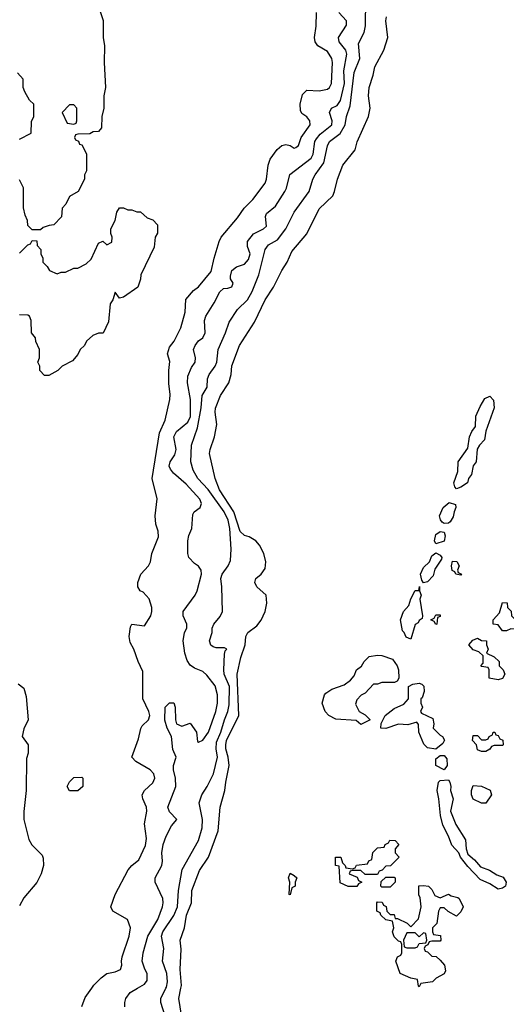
# Model space of a CAD drawing. Header units: inches. Extents: x 2668334 to 2765628, y 828034 to 955234.
# Tile 74 of 218: x 2692291 to 2694628, y 879922 to 884656. Entities that reach past the tile are written whole.
import ezdxf

# ---------------------------------------------------------------- set-up
doc = ezdxf.new("R2010")
doc.units = ezdxf.units.IN
doc.header["$MEASUREMENT"] = 0
doc.layers.add('C6897', color=7, linetype='Continuous')
doc.layers.add('C6898', color=7, linetype='Continuous')

msp = doc.modelspace()

# ---------------------------------------------------------------- linework, layer by layer
at = {"layer": 'C6897', "color": 4}
for points, elevation in [([(2692589.1, 879910.9), (2692604.7, 879955.3), (2692636.5, 880000)], 36), ([(2692796, 879910), (2692796, 879930), (2692801.2, 879950), (2692821, 879979), (2692857.4, 880000)], 32), ([(2692987.3, 879870), (2692969.5, 879930), (2692969.5, 879950), (2692993.3, 880000)], 28), ([(2693067.8, 879870), (2693055.1, 879950), (2693065, 880000)], 24)]:
    msp.add_lwpolyline(points, dxfattribs=dict(at, elevation=elevation))
at = {"layer": 'C6898', "color": 4}
for points, elevation in [([(2692993.3, 880000), (2692995.5, 880004.5), (2693000.5, 880030), (2692998, 880070), (2692976, 880130), (2692982.9, 880190), (2692971.3, 880250), (2692979.1, 880270), (2693030.8, 880349.2), (2693048.3, 880390), (2693054, 880470), (2693072, 880570), (2693149.6, 880710), (2693167.6, 880770), (2693168.2, 880810), (2693153.2, 880890), (2693166, 880930), (2693191.2, 880968.8), (2693221.6, 881030), (2693241.3, 881110), (2693234.2, 881150), (2693236.9, 881183.1), (2693257.3, 881230), (2693274, 881290), (2693290.9, 881330), (2693297.7, 881362.3), (2693298, 881450), (2693273.6, 881510), (2693271.6, 881530), (2693274.6, 881605.4), (2693278, 881622), (2693286, 881630), (2693275.3, 881635.3), (2693235.3, 881635.3), (2693220.4, 881640.4), (2693208.4, 881648.4), (2693202, 881670), (2693215.3, 881710), (2693215.3, 881730), (2693224, 881750), (2693253.8, 881786.2), (2693264.5, 881810), (2693262.4, 881930), (2693257.6, 881970), (2693262.9, 881990), (2693292.3, 882030), (2693303.6, 882056.4), (2693307.3, 882110), (2693299.7, 882210), (2693292.1, 882250), (2693272.4, 882290), (2693196.6, 882396.6), (2693146.3, 882450), (2693124.7, 882490), (2693113.6, 882530), (2693116.2, 882610), (2693145.7, 882694.3), (2693162.6, 882790), (2693167.6, 882850), (2693191.5, 882890), (2693192.3, 882930), (2693200.9, 882950), (2693229.5, 882990), (2693238, 883010), (2693243.6, 883070), (2693279.5, 883150), (2693297.5, 883202.5), (2693337.5, 883262.5), (2693385.6, 883310), (2693408, 883350), (2693439.5, 883430), (2693470, 883551), (2693486.6, 883573.4), (2693530, 883597.1), (2693569.6, 883650), (2693609.4, 883730), (2693682, 883830), (2693699.5, 883890), (2693709.7, 883910.3), (2693752, 883968), (2693769.6, 884050), (2693779.5, 884070), (2693830.9, 884109.1), (2693855.1, 884150), (2693860.5, 884190), (2693878, 884242), (2693897.7, 884402.3), (2693925.1, 884470), (2693918.9, 884541.1), (2693945.1, 884594.9), (2693952.8, 884627.2), (2693954, 884750)], 28), ([(2692672, 884710), (2692692, 884652), (2692691.3, 884570), (2692698.8, 884530), (2692697.3, 884450), (2692702.8, 884330), (2692694.8, 884290), (2692694.8, 884230), (2692684.7, 884190), (2692683.6, 884136.4), (2692670, 884118), (2692643.6, 884116.4), (2692627.3, 884107.3), (2692570, 884106), (2692558, 884102), (2692554, 884090), (2692558, 884078), (2692572.7, 884072.7), (2692578, 884058), (2692590, 884054), (2692611.6, 884011.6), (2692612, 883930), (2692602, 883910), (2692602, 883890), (2692572, 883830), (2692530, 883806), (2692511.6, 883768.4), (2692494, 883750), (2692491.6, 883708.4), (2692454, 883670), (2692432.7, 883667.3), (2692403.6, 883656.4), (2692390, 883646), (2692350, 883646), (2692330, 883666), (2692328, 883690), (2692316.4, 883716.4), (2692308.9, 883751.1), (2692308.4, 883848.4), (2692290, 883886)], 36), ([(2692636.5, 880000), (2692646.3, 880013.7), (2692682, 880050), (2692710, 880070.8), (2692750, 880078), (2692775.3, 880090), (2692781.2, 880110), (2692779.3, 880130), (2692783.7, 880150), (2692817, 880250), (2692822.7, 880290), (2692809.3, 880329.3), (2692738, 880370), (2692728, 880390), (2692749, 880450), (2692811.7, 880568.3), (2692829.3, 880590), (2692863.3, 880616.7), (2692894.8, 880685.2), (2692899.3, 880719.3), (2692889.6, 880790), (2692901.6, 880850), (2692899.6, 880870), (2692881.6, 880910), (2692878.4, 880930), (2692889.6, 880950.4), (2692930, 880987.7), (2692940.7, 881010), (2692935.1, 881030), (2692917.2, 881050), (2692848.7, 881090), (2692829.2, 881110), (2692862, 881198), (2692872.1, 881247.9), (2692879.3, 881260.7), (2692909.5, 881290.5), (2692915.6, 881310), (2692911.6, 881330), (2692883, 881390), (2692883, 881523), (2692859.3, 881570), (2692839, 881630), (2692820.9, 881660.9), (2692816, 881690), (2692822.7, 881737.3), (2692828.7, 881750), (2692890, 881741), (2692921.2, 881790), (2692926, 881810), (2692926, 881830), (2692912.3, 881872.3), (2692884, 881904), (2692869, 881910), (2692859, 881930), (2692859, 881950), (2692872.7, 881990), (2692909, 882030), (2692919, 882050), (2692925.2, 882090), (2692958, 882170), (2692956.6, 882196.6), (2692944, 882230), (2692941.2, 882270), (2692951.9, 882351.9), (2692927.6, 882450), (2692963, 882670), (2692989.6, 882730), (2693011.8, 882830), (2693014, 882854), (2693006.6, 882906.6), (2693006.6, 882970), (2693012, 883012), (2693001.2, 883050), (2693010, 883082), (2693033.2, 883110), (2693064.8, 883175.2), (2693085.1, 883250), (2693089.3, 883310.7), (2693125.6, 883354.4), (2693150, 883371.3), (2693210, 883444.7), (2693225.2, 883510), (2693249, 883590), (2693259, 883610), (2693336.6, 883703.4), (2693369.5, 883750.5), (2693410, 883791), (2693469.4, 883870), (2693477, 883890), (2693483.7, 883956.3), (2693494.5, 883985.5), (2693527.6, 884032.4), (2693550, 884050.8), (2693570, 884056), (2693590, 884051.3), (2693610, 884038), (2693618, 884042), (2693630, 884052), (2693642.7, 884090), (2693686, 884150), (2693685.2, 884170), (2693670, 884189), (2693645.6, 884205.6), (2693640.1, 884220.1), (2693638, 884250), (2693650, 884296), (2693670, 884317.3), (2693730, 884314), (2693770, 884322.8), (2693779, 884330), (2693789.2, 884350), (2693794, 884450), (2693789.5, 884470), (2693770, 884502.7), (2693722.7, 884530), (2693709.6, 884550), (2693707.6, 884570), (2693715.3, 884624.7), (2693716.9, 884690)], 36), ([(2692857.4, 880000), (2692890, 880018.8), (2692903.2, 880036.8), (2692903.7, 880070), (2692891.5, 880091.5), (2692879.5, 880130), (2692884.5, 880170), (2692907, 880250), (2692953.6, 880330), (2692977, 880390), (2692979.5, 880410), (2692978, 880430), (2692941.2, 880510), (2692941.2, 880530), (2692973.2, 880590), (2692977.2, 880610), (2692973.2, 880650), (2692979.3, 880690), (2692994, 880730), (2693020.2, 880779.8), (2693046, 880810), (2693010, 880848), (2693002.7, 880870), (2693040.9, 880970), (2693039.5, 881010), (2693029.4, 881050), (2693029.2, 881070.8), (2693042, 881110), (2693027, 881147), (2693019.3, 881210), (2692999.3, 881250), (2692987.7, 881287.7), (2692989.5, 881350.5), (2693010, 881371.3), (2693031.3, 881371.3), (2693038, 881350), (2693038.8, 881290), (2693044.7, 881270), (2693070, 881258.8), (2693110, 881274), (2693140.7, 881230), (2693145.4, 881185.4), (2693150, 881182), (2693170, 881191.3), (2693198.4, 881230), (2693233.3, 881330), (2693240.9, 881370), (2693240.9, 881410), (2693230, 881452.7), (2693190, 881505.2), (2693170, 881522.7), (2693130, 881538.4), (2693110, 881552.3), (2693095.1, 881575.1), (2693084.7, 881610), (2693076, 881670), (2693082, 881710), (2693093.2, 881730), (2693093.2, 881750), (2693075.3, 881790), (2693075.3, 881810), (2693134, 881890), (2693144, 881910), (2693164, 881990), (2693162, 882010), (2693149.3, 882029.3), (2693130, 882041.2), (2693103.7, 882070), (2693098, 882090), (2693099, 882150), (2693103.1, 882176.9), (2693117.2, 882210), (2693123.2, 882276.8), (2693129.4, 882290.6), (2693158, 882310), (2693164, 882330), (2693156, 882350), (2693090, 882423.7), (2693030, 882475.1), (2693014.9, 882494.9), (2693009.5, 882510), (2693014, 882530), (2693036, 882564), (2693042.4, 882590), (2693031.8, 882650), (2693043.9, 882676.1), (2693099.2, 882720.8), (2693111.6, 882748.4), (2693112, 882830), (2693096.9, 882910), (2693098, 882942), (2693116.2, 882983.8), (2693134, 883010), (2693135.3, 883030), (2693125.2, 883070), (2693133.2, 883090), (2693150, 883111.3), (2693170, 883126), (2693182, 883150), (2693179, 883210), (2693185.2, 883230), (2693225.4, 883294.6), (2693251.6, 883348.4), (2693270, 883364), (2693290, 883364.9), (2693310, 883372), (2693316, 883390), (2693304, 883410), (2693302.7, 883422.7), (2693310, 883451), (2693332.1, 883467.9), (2693370, 883480.5), (2693390, 883502.8), (2693397.6, 883530), (2693385.4, 883565.4), (2693385.6, 883590), (2693413.3, 883626.7), (2693462, 883650), (2693475.9, 883664.1), (2693471.8, 883710), (2693475.9, 883724.1), (2693519.7, 883760.3), (2693565.1, 883830), (2693573.1, 883846.9), (2693588.2, 883911.8), (2693691.8, 883990), (2693701.3, 884010), (2693708.3, 884070), (2693716.3, 884083.7), (2693734.6, 884105.4), (2693789.5, 884150), (2693791.5, 884170), (2693779.5, 884210), (2693789, 884230), (2693815.8, 884244.2), (2693832.6, 884267.4), (2693850.8, 884350), (2693848.6, 884410), (2693863, 884490), (2693856.9, 884510), (2693825.6, 884550), (2693821.6, 884570), (2693861.2, 884630), (2693861.2, 884650), (2693823.7, 884690)], 32), ([(2693065, 880000), (2693067.5, 880012.5), (2693061.6, 880090), (2693067.2, 880187.2), (2693060.9, 880230), (2693082, 880290), (2693092.3, 880350), (2693116.2, 880410), (2693118.4, 880470), (2693154.9, 880565.1), (2693197.6, 880630), (2693244.1, 880755.9), (2693253.3, 880870), (2693276.9, 880950), (2693280.5, 880990), (2693297.7, 881070), (2693292.6, 881110), (2693280.4, 881150), (2693280.4, 881170), (2693284.8, 881190), (2693343, 881310), (2693335.4, 881510), (2693352.8, 881590), (2693373.3, 881650), (2693377.6, 881690), (2693386.6, 881710), (2693430, 881742.4), (2693450.7, 881769.3), (2693469.7, 881810), (2693478.4, 881850), (2693475.1, 881890), (2693429.5, 881930), (2693420.9, 881950), (2693425.2, 881970), (2693450, 881990.5), (2693470, 882018), (2693473.5, 882050), (2693463.5, 882090), (2693442.4, 882130), (2693425.1, 882150), (2693392.7, 882170), (2693370, 882176.9), (2693350, 882195.1), (2693318.7, 882290), (2693250, 882395.1), (2693229.5, 882450), (2693202.9, 882570), (2693205.1, 882590), (2693227.3, 882650), (2693238, 882710), (2693229.6, 882769.6), (2693231.9, 882788.1), (2693256, 882850), (2693295.1, 882910), (2693307, 882950), (2693310, 882991.3), (2693346.6, 883090), (2693418, 883202), (2693469.4, 883310), (2693509.4, 883370), (2693549.3, 883450), (2693576, 883490), (2693598.9, 883541.1), (2693670, 883626), (2693730, 883746), (2693794.5, 883810), (2693803.7, 883830), (2693818, 883890), (2693843.6, 883956.4), (2693902.7, 884030), (2693911.9, 884068.1), (2693967, 884190), (2693974.5, 884230), (2693967, 884290), (2693969.6, 884330.4), (2693989.4, 884390), (2693997.2, 884430), (2694040.9, 884510), (2694059.3, 884570), (2694049.4, 884650), (2694052.7, 884670)], 24), ([(2692290, 884082), (2692346, 884110), (2692347.3, 884167.3), (2692358, 884190), (2692358, 884250), (2692338, 884270), (2692315.3, 884310), (2692308, 884330), (2692308, 884370), (2692280.4, 884400.4)], 36), ([(2692290, 883534), (2692330, 883574), (2692342, 883578), (2692350, 883594), (2692372.7, 883592.7), (2692374, 883570), (2692391.6, 883551.6), (2692392, 883530), (2692402, 883510), (2692402, 883490), (2692422, 883470), (2692434, 883450), (2692470, 883434), (2692490, 883442), (2692510, 883442), (2692550, 883462), (2692570, 883462), (2692610, 883482), (2692634.6, 883505.4), (2692670, 883582), (2692690, 883592), (2692710, 883574), (2692733.6, 883586.4), (2692735.3, 883610), (2692728.7, 883628.7), (2692728, 883650), (2692748.7, 883690), (2692758, 883730), (2692770, 883752), (2692790, 883752), (2692810, 883742), (2692830, 883742), (2692852.7, 883732.7), (2692871.6, 883731.6), (2692903.6, 883703.6), (2692930, 883694), (2692952, 883670), (2692952, 883630), (2692942, 883610), (2692936.9, 883563.1), (2692872, 883430), (2692871.1, 883408.9), (2692858, 883370), (2692790, 883322), (2692770, 883318), (2692750, 883346), (2692738, 883310), (2692726, 883290), (2692717.3, 883202.7), (2692691.1, 883148.9), (2692670, 883148.7), (2692642, 883138), (2692612, 883110), (2692602, 883090), (2692582, 883070), (2692570, 883046), (2692543.6, 883016.4), (2692494, 882990), (2692474, 882970), (2692430, 882946), (2692410, 882946), (2692388, 882970), (2692388, 882990), (2692378, 883010), (2692386, 883030), (2692386, 883070), (2692368.4, 883108.4), (2692367.3, 883127.3), (2692348, 883150), (2692346, 883210), (2692338, 883230), (2692330, 883235.3), (2692290, 883237.2)], 36), ([(2692282.8, 881462.8), (2692310, 881442), (2692322, 881402), (2692331.3, 881290), (2692310, 881246), (2692302, 881210), (2692331, 881170), (2692330.8, 881130), (2692323.5, 881103.5), (2692322, 880950), (2692310.6, 880849.4), (2692310.6, 880810), (2692334.4, 880714.4), (2692348.5, 880688.5), (2692398.5, 880638.5), (2692404, 880624), (2692404.9, 880590), (2692393.4, 880550), (2692372.5, 880507.5), (2692310, 880434), (2692290, 880395.3)], 36)]:
    msp.add_lwpolyline(points, dxfattribs=dict(at, elevation=elevation))
for points, elevation in [([(2692550, 884246), (2692530, 884246), (2692494, 884210), (2692518, 884158), (2692550, 884154), (2692562, 884158), (2692566, 884170), (2692566, 884230)], 36), ([(2694390, 882401.2), (2694381.2, 882410), (2694376.2, 882430), (2694396.4, 882483.6), (2694397.3, 882530), (2694443.5, 882596.5), (2694452.4, 882650), (2694463.3, 882676.7), (2694479.8, 882700.2), (2694482.4, 882750), (2694503.2, 882796.8), (2694525.1, 882834.9), (2694550, 882846), (2694567.1, 882827.1), (2694570.7, 882790), (2694530, 882678), (2694524.5, 882635.5), (2694499.1, 882610), (2694488.2, 882591.8), (2694484, 882530), (2694468.9, 882511.1), (2694460.7, 882470), (2694447.3, 882450), (2694442.8, 882430), (2694410, 882408)], 16), ([(2694330, 882234.5), (2694320.1, 882240.1), (2694311.6, 882251.6), (2694308.3, 882270), (2694325.6, 882310), (2694354, 882334), (2694384.7, 882324.7), (2694386.8, 882310), (2694377.3, 882290), (2694373.4, 882266.6), (2694358.4, 882241.6), (2694350, 882236)], 16), ([(2694290, 882135.3), (2694283.7, 882150), (2694290, 882181), (2694310, 882196), (2694330, 882192), (2694334, 882174), (2694330, 882148.7)], 16), ([(2694230, 881948), (2694222, 881962), (2694216.9, 881990), (2694230, 882022.8), (2694259.3, 882050), (2694270, 882078), (2694290, 882092), (2694310, 882082), (2694318, 882070), (2694316.9, 882063.1), (2694285.8, 882014.2), (2694277.1, 881982.9), (2694250, 881953.2)], 16), ([(2694410, 881986), (2694386, 881990), (2694382, 882002), (2694368.4, 882008.4), (2694366, 882030), (2694370, 882052), (2694391.3, 882051.3), (2694402, 882030), (2694394, 882010), (2694398, 881998), (2694414, 881990)], 16), ([(2694170, 881678), (2694147.3, 881687.3), (2694138, 881710), (2694130, 881718), (2694119.5, 881770), (2694135.1, 881810), (2694160.8, 881839.2), (2694170, 881871.3), (2694190, 881911), (2694208, 881912), (2694211.6, 881931.6), (2694211.3, 881910), (2694218.8, 881890), (2694213.4, 881870), (2694226, 881790), (2694223.6, 881776.4), (2694210, 881768), (2694204.5, 881755.5), (2694190, 881748)], 16), ([(2694690, 881754), (2694710, 881754), (2694714, 881750), (2694714, 881730), (2694710, 881726), (2694650, 881728), (2694630, 881718), (2694610, 881718), (2694590, 881746), (2694566, 881750), (2694566, 881770), (2694596.4, 881803.6), (2694610, 881854), (2694632.7, 881852.7), (2694634, 881830), (2694651.6, 881811.6), (2694654, 881790)], 16), ([(2694290, 881748), (2694282, 881762), (2694266, 881770), (2694282, 881778), (2694290, 881794), (2694310, 881794), (2694310, 881786), (2694298, 881782), (2694294, 881750)], 16), ([(2694590, 881482), (2694546, 881490), (2694546, 881530), (2694542, 881542), (2694510, 881546), (2694506, 881550), (2694518, 881562), (2694518, 881598), (2694496.4, 881616.4), (2694470, 881626), (2694448, 881650), (2694467.3, 881672.7), (2694490, 881682), (2694510, 881672), (2694534, 881670), (2694534, 881650), (2694542, 881630), (2694534, 881610), (2694570, 881592), (2694594, 881570), (2694594, 881550), (2694614, 881530), (2694622, 881510), (2694610, 881488)], 16), ([(2693930, 881268), (2693907.3, 881287.3), (2693810, 881293.2), (2693775.3, 881310), (2693759, 881330), (2693744, 881370), (2693755.3, 881410), (2693761.2, 881418.8), (2693790, 881438), (2693850, 881458), (2693879.3, 881480.7), (2693898, 881502), (2693908.7, 881530), (2693932.7, 881547.3), (2693945.2, 881570), (2693970, 881594.8), (2694010, 881601), (2694030, 881598.8), (2694081, 881581), (2694104.7, 881550), (2694111.3, 881530), (2694112, 881490), (2694103.6, 881476.4), (2694090.9, 881469.1), (2694030, 881468.7), (2694010, 881462), (2693990, 881462), (2693950, 881418), (2693931.6, 881408.4), (2693910, 881386), (2693904.7, 881364.7), (2693922, 881330), (2693950, 881314), (2693974, 881290)], 16), ([(2694290, 881148.7), (2694250, 881155.1), (2694232.9, 881172.9), (2694208.7, 881230), (2694207.3, 881267.3), (2694198, 881278), (2694154.8, 881265.2), (2694110, 881269), (2694050, 881248), (2694026, 881250), (2694028, 881272), (2694046, 881310), (2694090, 881344.7), (2694135.5, 881364.5), (2694158, 881390), (2694159, 881450), (2694178.7, 881461.3), (2694210, 881465.5), (2694222, 881462), (2694232.4, 881452.4), (2694233.8, 881426.2), (2694224, 881396), (2694218, 881390), (2694218, 881370), (2694226, 881350), (2694216, 881330), (2694221.4, 881321.4), (2694275.5, 881295.5), (2694280.5, 881270), (2694277.3, 881250), (2694310, 881216), (2694322, 881210), (2694331.6, 881191.6), (2694323.6, 881176.4)], 16), ([(2694510, 881138), (2694490, 881146), (2694486, 881170), (2694466, 881190), (2694470, 881214), (2694490, 881214), (2694510, 881194), (2694530, 881194), (2694542, 881198), (2694546, 881210), (2694562, 881218), (2694566, 881230), (2694574, 881230), (2694578, 881218), (2694590, 881214), (2694598, 881198), (2694611.6, 881191.6), (2694614, 881170), (2694610, 881166), (2694570, 881166), (2694558, 881162), (2694550, 881148), (2694530, 881138)], 16), ([(2694330, 881049.2), (2694289.4, 881070), (2694290, 881102), (2694310, 881118), (2694330, 881118), (2694342.8, 881102.8), (2694344, 881070)], 16), ([(2692530, 880948), (2692518, 880970), (2692530, 880992), (2692550, 881012), (2692590, 881014), (2692594, 881010), (2692594, 880970), (2692570, 880948.7)], 36), ([(2694590, 880476.3), (2694550, 880501.6), (2694502.7, 880522.7), (2694444.2, 880584.2), (2694409.2, 880630), (2694401.2, 880650), (2694366.9, 880686.9), (2694350.9, 880730.9), (2694323, 880783), (2694311.8, 880830), (2694304.5, 880910), (2694296.2, 880950), (2694302, 880990), (2694310, 880998), (2694350, 881001), (2694357.3, 880990), (2694362, 880970), (2694360.5, 880950), (2694374, 880910), (2694360.7, 880850), (2694386.3, 880786.3), (2694433, 880713), (2694435.5, 880670), (2694443.8, 880643.8), (2694476.1, 880616.1), (2694503.8, 880583.8), (2694547.3, 880567.3), (2694583.8, 880543.8), (2694613.8, 880533.8), (2694628.2, 880510), (2694624.9, 880490), (2694610, 880480.5)], 16), ([(2694530, 880888.7), (2694508.9, 880888.9), (2694469.1, 880909.1), (2694462, 880930), (2694462, 880950), (2694470, 880974), (2694510, 880971.3), (2694551.3, 880951.3), (2694558, 880930)], 16), ([(2693950, 880546), (2693930, 880566), (2693890, 880566), (2693878, 880562), (2693874, 880550), (2693912.7, 880532.7), (2693918, 880518), (2693934, 880510), (2693918, 880502), (2693910, 880488.7), (2693868.9, 880488.9), (2693830, 880506), (2693826, 880586), (2693808.7, 880590), (2693808.7, 880630), (2693834, 880630), (2693842, 880602), (2693854, 880590), (2693858, 880578), (2693890, 880574), (2693902, 880578), (2693908.4, 880591.6), (2693962, 880598), (2693968, 880612), (2693982, 880618), (2693987.3, 880652.7), (2694010, 880674), (2694042, 880678), (2694046, 880690), (2694062, 880698), (2694068.4, 880711.6), (2694094, 880710), (2694112, 880690), (2694094, 880670), (2694094, 880650), (2694114, 880630), (2694072.7, 880587.3), (2694050, 880586), (2694032.7, 880567.3), (2694018, 880562), (2694010, 880546)], 16), ([(2693590, 880448), (2693586, 880450), (2693588.7, 880510), (2693582, 880530), (2693590, 880552), (2693610, 880542), (2693622, 880530), (2693614, 880510), (2693614, 880490), (2693598, 880482)], 16), ([(2694030, 880486), (2694026, 880490), (2694028, 880512), (2694050, 880534), (2694090, 880534), (2694094, 880530), (2694094, 880510), (2694070, 880486)], 16), ([(2694310, 880434), (2694350, 880452), (2694363.6, 880443.6), (2694395.3, 880435.3), (2694402, 880430), (2694422, 880390), (2694410, 880366), (2694390, 880346), (2694348.4, 880368.4), (2694330, 880386), (2694310, 880386), (2694302, 880370), (2694294, 880310), (2694274, 880290), (2694274, 880270), (2694278, 880258), (2694312.7, 880252.7), (2694314, 880230), (2694310, 880226), (2694270, 880226), (2694258, 880222), (2694252, 880208), (2694238, 880202), (2694234, 880190), (2694238, 880178), (2694250, 880174), (2694270, 880154), (2694291.6, 880151.6), (2694310, 880134), (2694331.3, 880110), (2694336.9, 880083.1), (2694330, 880068), (2694291.6, 880048.4), (2694274, 880030), (2694218, 880022), (2694210, 880006), (2694206, 880010), (2694202, 880042), (2694170, 880048), (2694118, 880070), (2694098, 880130), (2694106, 880150), (2694122, 880158), (2694126, 880170), (2694126, 880210), (2694122, 880222), (2694110, 880226), (2694090, 880246), (2694082, 880270), (2694088, 880290), (2694082, 880322), (2694050, 880328), (2694026, 880350), (2694022, 880362), (2694006, 880370), (2694006, 880410), (2694010, 880414), (2694032.7, 880412.7), (2694038, 880398), (2694051.6, 880391.6), (2694054, 880370), (2694070, 880354), (2694090, 880354), (2694094, 880334), (2694106, 880334), (2694151.6, 880311.6), (2694170, 880294), (2694207.3, 880332.7), (2694219, 880390), (2694214.6, 880434.6), (2694208.7, 880448.7), (2694208, 880492), (2694230, 880494), (2694254, 880490), (2694270, 880474), (2694285.4, 880445.4)], 16), ([(2694230, 880266), (2694210, 880246), (2694190, 880266), (2694150, 880266), (2694134, 880230), (2694138, 880198), (2694150, 880194), (2694190, 880194), (2694202, 880198), (2694210, 880214), (2694242, 880218), (2694246, 880230), (2694242, 880262)], 16)]:
    msp.add_lwpolyline(points, close=True, dxfattribs=dict(at, elevation=elevation))

doc.saveas('drawing.dxf')
